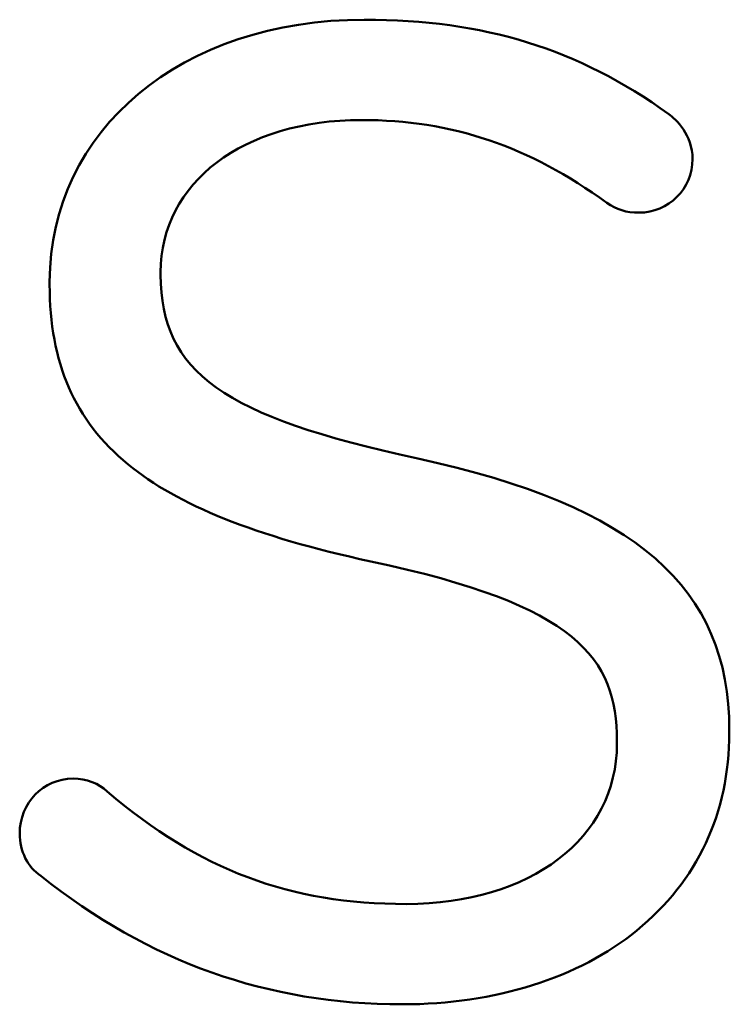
# Model space of a CAD drawing. Header units: inches. Extents: x 0 to 136, y 2 to 86.
# Tile 20 of 74: x 34.17 to 38.74, y 50.14 to 56.48. Entities that reach past the tile are written whole.
import ezdxf

# ---------------------------------------------------------------- set-up
doc = ezdxf.new("R2010")
doc.units = ezdxf.units.IN
doc.header["$LTSCALE"] = 4
doc.header["$MEASUREMENT"] = 0
doc.layers.add('Visible (ANSI)', color=7, linetype='Continuous', lineweight=50)

msp = doc.modelspace()

# ---------------------------------------------------------------- linework, layer by layer
at = {"layer": 'Visible (ANSI)'}
for p, q in [((35.0764, 54.8406), (35.0764, 54.858)), ((34.3617, 54.7966), (34.3617, 54.779)), ((38.7373, 51.8921), (38.7373, 51.9097)), ((38.0138, 51.8395), (38.0138, 51.8219))]:
    msp.add_line(p, q, dxfattribs=at)
for points, knots in [([(38.3472, 55.8767), (37.7639, 56.2969), (37.1594, 56.4842), (36.3875, 56.4842), (35.2136, 56.4842), (34.3617, 55.7745), (34.3617, 54.7966)], [7, 7, 7, 7, 8, 8, 8, 9, 9, 9, 9]), ([(37.9484, 55.3051), (38.0106, 55.2606), (38.0729, 55.2416), (38.1566, 55.2416), (38.3465, 55.2416), (38.5009, 55.3962), (38.5009, 55.5864), (38.5009, 55.7442), (38.3936, 55.8419), (38.3472, 55.8767)], [4, 4, 4, 4, 5, 5, 5, 6, 6, 6, 7, 7, 7, 7]), ([(35.0764, 54.858), (35.0764, 55.4351), (35.6085, 55.8382), (36.37, 55.8382), (36.9489, 55.8382), (37.4504, 55.6688), (37.9484, 55.3051)], [2, 2, 2, 2, 3, 3, 3, 4, 4, 4, 4]), ([(38.0138, 51.8219), (38.0138, 51.2139), (37.4566, 50.7892), (36.659, 50.7892), (35.9056, 50.7892), (35.329, 51.0063), (34.7315, 51.5141)], [14, 14, 14, 14, 15, 15, 15, 16, 16, 16, 16]), ([(34.7315, 51.5141), (34.6811, 51.565), (34.5975, 51.5965), (34.5131, 51.5965), (34.32, 51.5965), (34.1689, 51.4412), (34.1689, 51.243), (34.1689, 51.1292), (34.2199, 51.0271), (34.3046, 50.9705)], [16, 16, 16, 16, 17, 17, 17, 18, 18, 18, 19, 19, 19, 19]), ([(34.3046, 50.9705), (35.0038, 50.4138), (35.7653, 50.1432), (36.6326, 50.1432), (37.2299, 50.1432), (37.7664, 50.3125), (38.143, 50.6196)], [19, 19, 19, 19, 20, 20, 20, 21, 21, 21, 21])]:
    msp.add_open_spline(points, degree=3, knots=knots, dxfattribs=at)
for points in [[(36.7315, 53.6586), (35.4787, 53.9275), (35.0764, 54.2147), (35.0764, 54.8406)], [(34.3617, 54.779), (34.3617, 54.2723), (34.522, 53.9042), (34.8661, 53.6208)], [(38.7373, 51.9097), (38.7373, 52.8284), (38.1374, 53.3514), (36.7315, 53.6586)], [(34.8661, 53.6208), (35.187, 53.3564), (35.6836, 53.1578), (36.4287, 52.9954)], [(36.4287, 52.9954), (37.7612, 52.7138), (38.0138, 52.3719), (38.0138, 51.8395)], [(38.143, 50.6196), (38.5318, 50.9368), (38.7373, 51.3768), (38.7373, 51.8921)]]:
    msp.add_open_spline(points, degree=3, dxfattribs=at)

doc.saveas('drawing.dxf')
